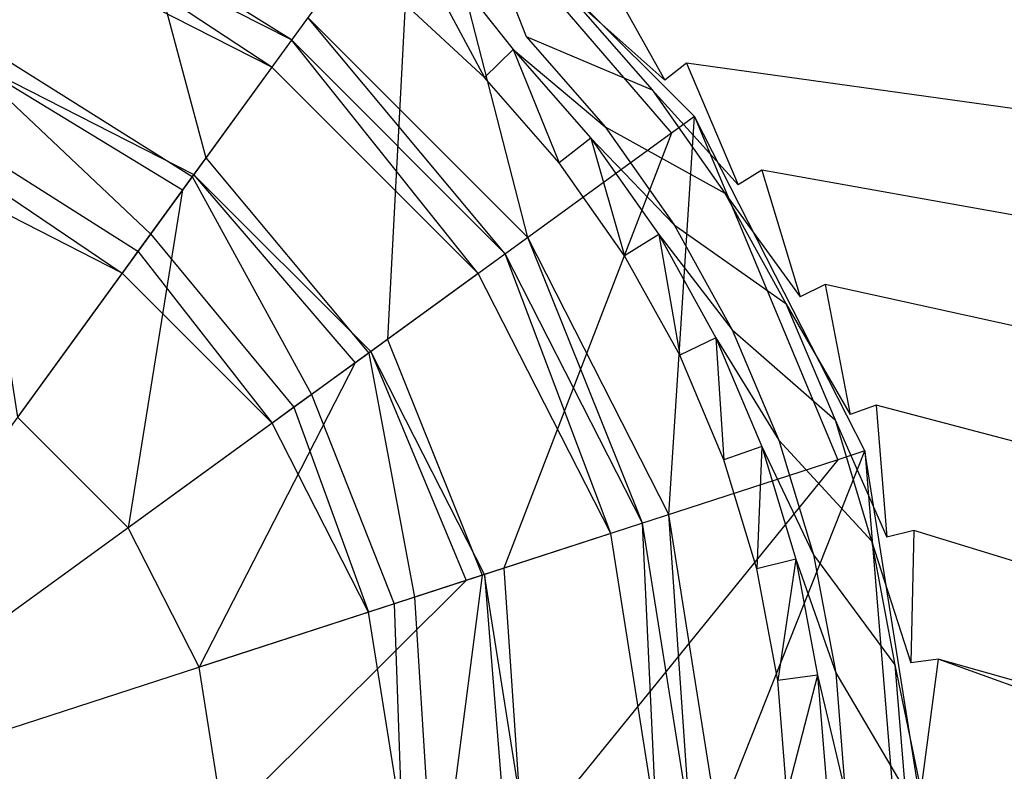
# Model space of a CAD drawing. Extents: x 0 to 0.55, y -0.37 to 0.
# Tile 14 of 28: x 0.283 to 0.307, y -0.18 to -0.161. Entities that reach past the tile are written whole.
import ezdxf

# ---------------------------------------------------------------- set-up
doc = ezdxf.new("R2010")
doc.units = 0
for name, color, linetype in [('L0_ABLAUF60_ONOVO_1___REPLACEMT', 7, 'CONTINUOUS'), ('L1_ABLAUF60_ONOVO_2___REPLACEMT', 7, 'CONTINUOUS'), ('L2_WT_51665_0___REPLACEMTFOREMP', 7, 'CONTINUOUS')]:
    doc.layers.add(name, color=color, linetype=linetype)

msp = doc.modelspace()

# ---------------------------------------------------------------- linework, layer by layer
at = {"layer": 'L0_ABLAUF60_ONOVO_1___REPLACEMT', "color": 8}
for points, invisible_edges in [([(0.275172, -0.15166, 0.041272), (0.281511, -0.161438, 0.039496), (0.284222, -0.153094, 0.041272), (0.275172, -0.15166, 0.041272)], 14), ([(0.287229, -0.164352, 0.039496), (0.284222, -0.153094, 0.041272), (0.281511, -0.161438, 0.039496), (0.287229, -0.164352, 0.039496)], 13), ([(0.284222, -0.153094, 0.041272), (0.287229, -0.164352, 0.039496), (0.292386, -0.157254, 0.041272), (0.284222, -0.153094, 0.041272)], 14), ([(0.292805, -0.156677, 0.04059), (0.295276, -0.166341, 0.036784), (0.289778, -0.160843, 0.036784), (0.292805, -0.156677, 0.04059)], 13), ([(0.298866, -0.163733, 0.041272), (0.292805, -0.156677, 0.041272), (0.292386, -0.157254, 0.041272), (0.298866, -0.163733, 0.041272)], 13), ([(0.295276, -0.166341, 0.036784), (0.292805, -0.156677, 0.04059), (0.299442, -0.163314, 0.04059), (0.295276, -0.166341, 0.036784)], 14), ([(0.292805, -0.156677, 0.041272), (0.298866, -0.163733, 0.041272), (0.299442, -0.163314, 0.041272), (0.292805, -0.156677, 0.041272)], 14), ([(0.292805, -0.156677, 0.041272), (0.299442, -0.163314, 0.04059), (0.292805, -0.156677, 0.04059), (0.292805, -0.156677, 0.041272)], 13), ([(0.299442, -0.163314, 0.04059), (0.292805, -0.156677, 0.041272), (0.299442, -0.163314, 0.041272), (0.299442, -0.163314, 0.04059)], 14), ([(0.282851, -0.157313, 0.036784), (0.289372, -0.161403, 0.036272), (0.282637, -0.157972, 0.036272), (0.282851, -0.157313, 0.036784)], 13), ([(0.289372, -0.161403, 0.036272), (0.282851, -0.157313, 0.036784), (0.289778, -0.160843, 0.036784), (0.289372, -0.161403, 0.036272)], 14), ([(0.291768, -0.16889, 0.039496), (0.292386, -0.157254, 0.041272), (0.287229, -0.164352, 0.039496), (0.291768, -0.16889, 0.039496)], 13), ([(0.292386, -0.157254, 0.041272), (0.291768, -0.16889, 0.039496), (0.298866, -0.163733, 0.041272), (0.292386, -0.157254, 0.041272)], 14), ([(0.282637, -0.157972, 0.036272), (0.288879, -0.162081, 0.036272), (0.282378, -0.158769, 0.036272), (0.282637, -0.157972, 0.036272)], 13), ([(0.288879, -0.162081, 0.036272), (0.282637, -0.157972, 0.036272), (0.289372, -0.161403, 0.036272), (0.288879, -0.162081, 0.036272)], 14), ([(0.288879, -0.162081, 0.036272), (0.275172, -0.180948, 0.036272), (0.282378, -0.158769, 0.036272), (0.288879, -0.162081, 0.036272)], 14), ([(0.289778, -0.160843, 0.036784), (0.294716, -0.166748, 0.036272), (0.289372, -0.161403, 0.036272), (0.289778, -0.160843, 0.036784)], 13), ([(0.294716, -0.166748, 0.036272), (0.289778, -0.160843, 0.036784), (0.295276, -0.166341, 0.036784), (0.294716, -0.166748, 0.036272)], 14), ([(0.289372, -0.161403, 0.036272), (0.294038, -0.16724, 0.036272), (0.288879, -0.162081, 0.036272), (0.289372, -0.161403, 0.036272)], 13), ([(0.294038, -0.16724, 0.036272), (0.289372, -0.161403, 0.036272), (0.294716, -0.166748, 0.036272), (0.294038, -0.16724, 0.036272)], 14), ([(0.286891, -0.164818, 0.039496), (0.281511, -0.161438, 0.039496), (0.281333, -0.161986, 0.039496), (0.286891, -0.164818, 0.039496)], 13), ([(0.281511, -0.161438, 0.039496), (0.286891, -0.164818, 0.039496), (0.287229, -0.164352, 0.039496), (0.281511, -0.161438, 0.039496)], 14), ([(0.294038, -0.16724, 0.036272), (0.275172, -0.180948, 0.036272), (0.288879, -0.162081, 0.036272), (0.294038, -0.16724, 0.036272)], 14), ([(0.28585, -0.16625, 0.038153), (0.281333, -0.161986, 0.039496), (0.280786, -0.16367, 0.038153), (0.28585, -0.16625, 0.038153)], 13), ([(0.281333, -0.161986, 0.039496), (0.28585, -0.16625, 0.038153), (0.286891, -0.164818, 0.039496), (0.281333, -0.161986, 0.039496)], 14), ([(0.299442, -0.163314, 0.04059), (0.298806, -0.173268, 0.036784), (0.295276, -0.166341, 0.036784), (0.299442, -0.163314, 0.04059)], 13), ([(0.298806, -0.173268, 0.036784), (0.299442, -0.163314, 0.04059), (0.303703, -0.171677, 0.04059), (0.298806, -0.173268, 0.036784)], 14), ([(0.303026, -0.171897, 0.041272), (0.299442, -0.163314, 0.041272), (0.298866, -0.163733, 0.041272), (0.303026, -0.171897, 0.041272)], 13), ([(0.299442, -0.163314, 0.041272), (0.303026, -0.171897, 0.041272), (0.303703, -0.171677, 0.041272), (0.299442, -0.163314, 0.041272)], 14), ([(0.299442, -0.163314, 0.04059), (0.303703, -0.171677, 0.041272), (0.303703, -0.171677, 0.04059), (0.299442, -0.163314, 0.04059)], 13), ([(0.303703, -0.171677, 0.041272), (0.299442, -0.163314, 0.04059), (0.299442, -0.163314, 0.041272), (0.303703, -0.171677, 0.041272)], 14), ([(0.285533, -0.166687, 0.037744), (0.280786, -0.16367, 0.038153), (0.280619, -0.164183, 0.037744), (0.285533, -0.166687, 0.037744)], 13), ([(0.280786, -0.16367, 0.038153), (0.285533, -0.166687, 0.037744), (0.28585, -0.16625, 0.038153), (0.280786, -0.16367, 0.038153)], 14), ([(0.294681, -0.174609, 0.039496), (0.298866, -0.163733, 0.041272), (0.291768, -0.16889, 0.039496), (0.294681, -0.174609, 0.039496)], 13), ([(0.298866, -0.163733, 0.041272), (0.294681, -0.174609, 0.039496), (0.303026, -0.171897, 0.041272), (0.298866, -0.163733, 0.041272)], 14), ([(0.285139, -0.167229, 0.037744), (0.280619, -0.164183, 0.037744), (0.280412, -0.16482, 0.037744), (0.285139, -0.167229, 0.037744)], 13), ([(0.280619, -0.164183, 0.037744), (0.285139, -0.167229, 0.037744), (0.285533, -0.166687, 0.037744), (0.280619, -0.164183, 0.037744)], 14), ([(0.291302, -0.169229, 0.039496), (0.287229, -0.164352, 0.039496), (0.286891, -0.164818, 0.039496), (0.291302, -0.169229, 0.039496)], 13), ([(0.287229, -0.164352, 0.039496), (0.291302, -0.169229, 0.039496), (0.291768, -0.16889, 0.039496), (0.287229, -0.164352, 0.039496)], 14), ([(0.285139, -0.167229, 0.037744), (0.280412, -0.16482, 0.037744), (0.275172, -0.180948, 0.037744), (0.285139, -0.167229, 0.037744)], 14), ([(0.289869, -0.170269, 0.038153), (0.286891, -0.164818, 0.039496), (0.28585, -0.16625, 0.038153), (0.289869, -0.170269, 0.038153)], 13), ([(0.286891, -0.164818, 0.039496), (0.289869, -0.170269, 0.038153), (0.291302, -0.169229, 0.039496), (0.286891, -0.164818, 0.039496)], 14), ([(0.289432, -0.170587, 0.037744), (0.28585, -0.16625, 0.038153), (0.285533, -0.166687, 0.037744), (0.289432, -0.170587, 0.037744)], 13), ([(0.28585, -0.16625, 0.038153), (0.289432, -0.170587, 0.037744), (0.289869, -0.170269, 0.038153), (0.28585, -0.16625, 0.038153)], 14), ([(0.295276, -0.166341, 0.036784), (0.298148, -0.173482, 0.036272), (0.294716, -0.166748, 0.036272), (0.295276, -0.166341, 0.036784)], 13), ([(0.298148, -0.173482, 0.036272), (0.295276, -0.166341, 0.036784), (0.298806, -0.173268, 0.036784), (0.298148, -0.173482, 0.036272)], 14), ([(0.28889, -0.170981, 0.037744), (0.285533, -0.166687, 0.037744), (0.285139, -0.167229, 0.037744), (0.28889, -0.170981, 0.037744)], 13), ([(0.285533, -0.166687, 0.037744), (0.28889, -0.170981, 0.037744), (0.289432, -0.170587, 0.037744), (0.285533, -0.166687, 0.037744)], 14), ([(0.294716, -0.166748, 0.036272), (0.297351, -0.173741, 0.036272), (0.294038, -0.16724, 0.036272), (0.294716, -0.166748, 0.036272)], 13), ([(0.297351, -0.173741, 0.036272), (0.294716, -0.166748, 0.036272), (0.298148, -0.173482, 0.036272), (0.297351, -0.173741, 0.036272)], 14), ([(0.28889, -0.170981, 0.037744), (0.285139, -0.167229, 0.037744), (0.275172, -0.180948, 0.037744), (0.28889, -0.170981, 0.037744)], 14), ([(0.297351, -0.173741, 0.036272), (0.275172, -0.180948, 0.036272), (0.294038, -0.16724, 0.036272), (0.297351, -0.173741, 0.036272)], 14), ([(0.294134, -0.174787, 0.039496), (0.291768, -0.16889, 0.039496), (0.291302, -0.169229, 0.039496), (0.294134, -0.174787, 0.039496)], 13), ([(0.291768, -0.16889, 0.039496), (0.294134, -0.174787, 0.039496), (0.294681, -0.174609, 0.039496), (0.291768, -0.16889, 0.039496)], 14), ([(0.292449, -0.175334, 0.038153), (0.291302, -0.169229, 0.039496), (0.289869, -0.170269, 0.038153), (0.292449, -0.175334, 0.038153)], 13), ([(0.291302, -0.169229, 0.039496), (0.292449, -0.175334, 0.038153), (0.294134, -0.174787, 0.039496), (0.291302, -0.169229, 0.039496)], 14), ([(0.291936, -0.175501, 0.037744), (0.289869, -0.170269, 0.038153), (0.289432, -0.170587, 0.037744), (0.291936, -0.175501, 0.037744)], 13), ([(0.289869, -0.170269, 0.038153), (0.291936, -0.175501, 0.037744), (0.292449, -0.175334, 0.038153), (0.289869, -0.170269, 0.038153)], 14), ([(0.291299, -0.175708, 0.037744), (0.289432, -0.170587, 0.037744), (0.28889, -0.170981, 0.037744), (0.291299, -0.175708, 0.037744)], 13), ([(0.289432, -0.170587, 0.037744), (0.291299, -0.175708, 0.037744), (0.291936, -0.175501, 0.037744), (0.289432, -0.170587, 0.037744)], 14), ([(0.291299, -0.175708, 0.037744), (0.28889, -0.170981, 0.037744), (0.275172, -0.180948, 0.037744), (0.291299, -0.175708, 0.037744)], 14), ([(0.303703, -0.171677, 0.04059), (0.300022, -0.180948, 0.036784), (0.298806, -0.173268, 0.036784), (0.303703, -0.171677, 0.04059)], 13), ([(0.300022, -0.180948, 0.036784), (0.303703, -0.171677, 0.04059), (0.305172, -0.180948, 0.04059), (0.300022, -0.180948, 0.036784)], 14), ([(0.304459, -0.180948, 0.041272), (0.303703, -0.171677, 0.041272), (0.303026, -0.171897, 0.041272), (0.304459, -0.180948, 0.041272)], 13), ([(0.303703, -0.171677, 0.041272), (0.304459, -0.180948, 0.041272), (0.305172, -0.180948, 0.041272), (0.303703, -0.171677, 0.041272)], 14), ([(0.303703, -0.171677, 0.04059), (0.305172, -0.180948, 0.041272), (0.305172, -0.180948, 0.04059), (0.303703, -0.171677, 0.04059)], 13), ([(0.305172, -0.180948, 0.041272), (0.303703, -0.171677, 0.04059), (0.303703, -0.171677, 0.041272), (0.305172, -0.180948, 0.041272)], 14), ([(0.295685, -0.180948, 0.039496), (0.303026, -0.171897, 0.041272), (0.294681, -0.174609, 0.039496), (0.295685, -0.180948, 0.039496)], 13), ([(0.303026, -0.171897, 0.041272), (0.295685, -0.180948, 0.039496), (0.304459, -0.180948, 0.041272), (0.303026, -0.171897, 0.041272)], 14), ([(0.298148, -0.173482, 0.036272), (0.298492, -0.180948, 0.036272), (0.297351, -0.173741, 0.036272), (0.298148, -0.173482, 0.036272)], 13), ([(0.298806, -0.173268, 0.036784), (0.29933, -0.180948, 0.036272), (0.298148, -0.173482, 0.036272), (0.298806, -0.173268, 0.036784)], 13), ([(0.298492, -0.180948, 0.036272), (0.298148, -0.173482, 0.036272), (0.29933, -0.180948, 0.036272), (0.298492, -0.180948, 0.036272)], 14), ([(0.29933, -0.180948, 0.036272), (0.298806, -0.173268, 0.036784), (0.300022, -0.180948, 0.036784), (0.29933, -0.180948, 0.036272)], 14), ([(0.298492, -0.180948, 0.036272), (0.275172, -0.180948, 0.036272), (0.297351, -0.173741, 0.036272), (0.298492, -0.180948, 0.036272)], 14), ([(0.29511, -0.180948, 0.039496), (0.294681, -0.174609, 0.039496), (0.294134, -0.174787, 0.039496), (0.29511, -0.180948, 0.039496)], 13), ([(0.294681, -0.174609, 0.039496), (0.29511, -0.180948, 0.039496), (0.295685, -0.180948, 0.039496), (0.294681, -0.174609, 0.039496)], 14), ([(0.293339, -0.180948, 0.038153), (0.294134, -0.174787, 0.039496), (0.292449, -0.175334, 0.038153), (0.293339, -0.180948, 0.038153)], 13), ([(0.294134, -0.174787, 0.039496), (0.293339, -0.180948, 0.038153), (0.29511, -0.180948, 0.039496), (0.294134, -0.174787, 0.039496)], 14), ([(0.292799, -0.180948, 0.037744), (0.292449, -0.175334, 0.038153), (0.291936, -0.175501, 0.037744), (0.292799, -0.180948, 0.037744)], 13), ([(0.292449, -0.175334, 0.038153), (0.292799, -0.180948, 0.037744), (0.293339, -0.180948, 0.038153), (0.292449, -0.175334, 0.038153)], 14), ([(0.292129, -0.180948, 0.037744), (0.291936, -0.175501, 0.037744), (0.291299, -0.175708, 0.037744), (0.292129, -0.180948, 0.037744)], 13), ([(0.291936, -0.175501, 0.037744), (0.292129, -0.180948, 0.037744), (0.292799, -0.180948, 0.037744), (0.291936, -0.175501, 0.037744)], 14), ([(0.292129, -0.180948, 0.037744), (0.291299, -0.175708, 0.037744), (0.275172, -0.180948, 0.037744), (0.292129, -0.180948, 0.037744)], 14)]:
    msp.add_3dface(points, dxfattribs=dict(at, invisible_edges=invisible_edges))
at = {"layer": 'L1_ABLAUF60_ONOVO_2___REPLACEMT', "color": 8}
for points, invisible_edges in [([(0.286647, -0.165153, 0.040294), (0.281352, -0.161927, 0.040215), (0.281205, -0.16238, 0.040294), (0.286647, -0.165153, 0.040294)], 13), ([(0.281352, -0.161927, 0.040215), (0.286647, -0.165153, 0.040294), (0.286927, -0.164767, 0.040215), (0.281352, -0.161927, 0.040215)], 14), ([(0.281352, -0.161927, 0.040215), (0.286927, -0.164767, 0.03959), (0.281352, -0.161927, 0.03959), (0.281352, -0.161927, 0.040215)], 13), ([(0.286927, -0.164767, 0.03959), (0.281352, -0.161927, 0.040215), (0.286927, -0.164767, 0.040215), (0.286927, -0.164767, 0.03959)], 14), ([(0.281205, -0.16238, 0.040294), (0.282521, -0.170832, 0.041459), (0.286647, -0.165153, 0.040294), (0.281205, -0.16238, 0.040294)], 14), ([(0.290967, -0.169472, 0.040294), (0.286927, -0.164767, 0.040215), (0.286647, -0.165153, 0.040294), (0.290967, -0.169472, 0.040294)], 13), ([(0.286927, -0.164767, 0.040215), (0.290967, -0.169472, 0.040294), (0.291352, -0.169192, 0.040215), (0.286927, -0.164767, 0.040215)], 14), ([(0.286927, -0.164767, 0.03959), (0.291352, -0.169192, 0.040215), (0.291352, -0.169192, 0.03959), (0.286927, -0.164767, 0.03959)], 13), ([(0.291352, -0.169192, 0.040215), (0.286927, -0.164767, 0.03959), (0.286927, -0.164767, 0.040215), (0.291352, -0.169192, 0.040215)], 14), ([(0.285288, -0.173598, 0.041459), (0.286647, -0.165153, 0.040294), (0.282521, -0.170832, 0.041459), (0.285288, -0.173598, 0.041459)], 13), ([(0.286647, -0.165153, 0.040294), (0.285288, -0.173598, 0.041459), (0.290967, -0.169472, 0.040294), (0.286647, -0.165153, 0.040294)], 14), ([(0.29374, -0.174915, 0.040294), (0.291352, -0.169192, 0.040215), (0.290967, -0.169472, 0.040294), (0.29374, -0.174915, 0.040294)], 13), ([(0.291352, -0.169192, 0.040215), (0.29374, -0.174915, 0.040294), (0.294193, -0.174767, 0.040215), (0.291352, -0.169192, 0.040215)], 14), ([(0.291352, -0.169192, 0.03959), (0.294193, -0.174767, 0.040215), (0.294193, -0.174767, 0.03959), (0.291352, -0.169192, 0.03959)], 13), ([(0.294193, -0.174767, 0.040215), (0.291352, -0.169192, 0.03959), (0.291352, -0.169192, 0.040215), (0.294193, -0.174767, 0.040215)], 14), ([(0.287064, -0.177084, 0.041459), (0.290967, -0.169472, 0.040294), (0.285288, -0.173598, 0.041459), (0.287064, -0.177084, 0.041459)], 13), ([(0.290967, -0.169472, 0.040294), (0.287064, -0.177084, 0.041459), (0.29374, -0.174915, 0.040294), (0.290967, -0.169472, 0.040294)], 14), ([(0.285288, -0.173598, 0.041459), (0.282521, -0.170832, 0.041459), (0.275172, -0.180948, 0.041459), (0.285288, -0.173598, 0.041459)], 14), ([(0.287064, -0.177084, 0.041459), (0.285288, -0.173598, 0.041459), (0.275172, -0.180948, 0.041459), (0.287064, -0.177084, 0.041459)], 14), ([(0.287676, -0.180948, 0.041459), (0.29374, -0.174915, 0.040294), (0.287064, -0.177084, 0.041459), (0.287676, -0.180948, 0.041459)], 13), ([(0.29374, -0.174915, 0.040294), (0.287676, -0.180948, 0.041459), (0.294695, -0.180948, 0.040294), (0.29374, -0.174915, 0.040294)], 14), ([(0.294695, -0.180948, 0.040294), (0.294193, -0.174767, 0.040215), (0.29374, -0.174915, 0.040294), (0.294695, -0.180948, 0.040294)], 13), ([(0.294193, -0.174767, 0.040215), (0.294695, -0.180948, 0.040294), (0.295172, -0.180948, 0.040215), (0.294193, -0.174767, 0.040215)], 14), ([(0.294193, -0.174767, 0.03959), (0.295172, -0.180948, 0.040215), (0.295172, -0.180948, 0.03959), (0.294193, -0.174767, 0.03959)], 13), ([(0.295172, -0.180948, 0.040215), (0.294193, -0.174767, 0.03959), (0.294193, -0.174767, 0.040215), (0.295172, -0.180948, 0.040215)], 14), ([(0.287676, -0.180948, 0.041459), (0.287064, -0.177084, 0.041459), (0.275172, -0.180948, 0.041459), (0.287676, -0.180948, 0.041459)], 14)]:
    msp.add_3dface(points, dxfattribs=dict(at, invisible_edges=invisible_edges))
at = {"layer": 'L2_WT_51665_0___REPLACEMTFOREMP', "color": 8}
for points, invisible_edges in [([(0.28479, -0.156099, 0.036183), (0.282092, -0.155206, 0.036177), (0.275069, -0.180969, 0.036339), (0.28479, -0.156099, 0.036183)], 14), ([(0.287377, -0.157273, 0.03619), (0.28479, -0.156099, 0.036183), (0.275069, -0.180969, 0.036339), (0.287377, -0.157273, 0.03619)], 14), ([(0.289825, -0.158715, 0.036199), (0.287377, -0.157273, 0.03619), (0.275069, -0.180969, 0.036339), (0.289825, -0.158715, 0.036199)], 14), ([(0.408398, -0.164534, 0.041569), (0.402978, -0.158541, 0.04148), (0.294685, -0.1573, 0.041767), (0.408398, -0.164534, 0.041569)], 14), ([(0.408398, -0.164534, 0.041569), (0.294685, -0.1573, 0.041767), (0.297089, -0.159519, 0.041781), (0.408398, -0.164534, 0.041569)], 14), ([(0.389514, -0.297264, 0.000015), (0.372722, -0.301833, 0.000015), (0.274999, -0.157936, 0.000809), (0.389514, -0.297264, 0.000015)], 14), ([(0.426271, -0.279809, 0.000012), (0.414631, -0.287851, 0.000014), (0.274999, -0.157936, 0.000809), (0.426271, -0.279809, 0.000012)], 14), ([(0.455527, -0.243845, 0.000008), (0.446904, -0.257623, 0.000009), (0.274999, -0.157936, 0.000809), (0.455527, -0.243845, 0.000008)], 14), ([(0.472832, -0.194669, 0.000003), (0.46861, -0.212094, 0.000005), (0.274999, -0.157936, 0.000809), (0.472832, -0.194669, 0.000003)], 14), ([(0.372722, -0.301833, 0.000015), (0.351186, -0.305454, 0.000015), (0.274999, -0.157936, 0.000809), (0.372722, -0.301833, 0.000015)], 14), ([(0.402376, -0.29368, 0.000015), (0.389514, -0.297264, 0.000015), (0.274999, -0.157936, 0.000809), (0.402376, -0.29368, 0.000015)], 14), ([(0.437093, -0.269678, 0.000011), (0.426271, -0.279809, 0.000012), (0.274999, -0.157936, 0.000809), (0.437093, -0.269678, 0.000011)], 14), ([(0.462807, -0.228582, 0.000006), (0.455527, -0.243845, 0.000008), (0.274999, -0.157936, 0.000809), (0.462807, -0.228582, 0.000006)], 14), ([(0.475396, -0.17661, 0.000001), (0.472832, -0.194669, 0.000003), (0.274999, -0.157936, 0.000809), (0.475396, -0.17661, 0.000001)], 14), ([(0.325982, -0.306851, 0.000015), (0.300648, -0.306851, 0.000015), (0.274999, -0.157936, 0.000809), (0.325982, -0.306851, 0.000015)], 14), ([(0.300648, -0.306851, 0.000015), (0.275, -0.306851, 0.000015), (0.274999, -0.157936, 0.000809), (0.300648, -0.306851, 0.000015)], 14), ([(0.414631, -0.287851, 0.000014), (0.402376, -0.29368, 0.000015), (0.274999, -0.157936, 0.000809), (0.414631, -0.287851, 0.000014)], 14), ([(0.446904, -0.257623, 0.000009), (0.437093, -0.269678, 0.000011), (0.274999, -0.157936, 0.000809), (0.446904, -0.257623, 0.000009)], 14), ([(0.46861, -0.212094, 0.000005), (0.462807, -0.228582, 0.000006), (0.274999, -0.157936, 0.000809), (0.46861, -0.212094, 0.000005)], 14), ([(0.476257, -0.158204), (0.475396, -0.17661, 0.000001), (0.274999, -0.157936, 0.000809), (0.476257, -0.158204)], 14), ([(0.351186, -0.305454, 0.000015), (0.325982, -0.306851, 0.000015), (0.274999, -0.157936, 0.000809), (0.351186, -0.305454, 0.000015)], 14), ([(0.295238, -0.16132, 0.037049), (0.29399, -0.158137, 0.040777), (0.293037, -0.159287, 0.037036), (0.295238, -0.16132, 0.037049)], 13), ([(0.29399, -0.158137, 0.040777), (0.295238, -0.16132, 0.037049), (0.296309, -0.160277, 0.040791), (0.29399, -0.158137, 0.040777)], 14), ([(0.292106, -0.16041, 0.03621), (0.289825, -0.158715, 0.036199), (0.275069, -0.180969, 0.036339), (0.292106, -0.16041, 0.03621)], 14), ([(0.294913, -0.161637, 0.036218), (0.293037, -0.159287, 0.037036), (0.292747, -0.159637, 0.036205), (0.294913, -0.161637, 0.036218)], 13), ([(0.293037, -0.159287, 0.037036), (0.294913, -0.161637, 0.036218), (0.295238, -0.16132, 0.037049), (0.293037, -0.159287, 0.037036)], 14), ([(0.294194, -0.162337, 0.036222), (0.292747, -0.159637, 0.036205), (0.292106, -0.16041, 0.03621), (0.294194, -0.162337, 0.036222)], 13), ([(0.292747, -0.159637, 0.036205), (0.294194, -0.162337, 0.036222), (0.294913, -0.161637, 0.036218), (0.292747, -0.159637, 0.036205)], 14), ([(0.2987, -0.162407, 0.041799), (0.297089, -0.159519, 0.041781), (0.296594, -0.160001, 0.041784), (0.2987, -0.162407, 0.041799)], 13), ([(0.413057, -0.171164, 0.041668), (0.408398, -0.164534, 0.041569), (0.297089, -0.159519, 0.041781), (0.413057, -0.171164, 0.041668)], 14), ([(0.413057, -0.171164, 0.041668), (0.297089, -0.159519, 0.041781), (0.299243, -0.161981, 0.041797), (0.413057, -0.171164, 0.041668)], 14), ([(0.297089, -0.159519, 0.041781), (0.2987, -0.162407, 0.041799), (0.299243, -0.161981, 0.041797), (0.297089, -0.159519, 0.041781)], 14), ([(0.296309, -0.160277, 0.040791), (0.2987, -0.162407, 0.041799), (0.296594, -0.160001, 0.041784), (0.296309, -0.160277, 0.040791)], 14), ([(0.294194, -0.162337, 0.036222), (0.292106, -0.16041, 0.03621), (0.275069, -0.180969, 0.036339), (0.294194, -0.162337, 0.036222)], 14), ([(0.295238, -0.16132, 0.037049), (0.298387, -0.162652, 0.040806), (0.296309, -0.160277, 0.040791), (0.295238, -0.16132, 0.037049)], 14), ([(0.2987, -0.162407, 0.041799), (0.296309, -0.160277, 0.040791), (0.298387, -0.162652, 0.040806), (0.2987, -0.162407, 0.041799)], 13), ([(0.294913, -0.161637, 0.036218), (0.297212, -0.163575, 0.037063), (0.295238, -0.16132, 0.037049), (0.294913, -0.161637, 0.036218)], 14), ([(0.298387, -0.162652, 0.040806), (0.295238, -0.16132, 0.037049), (0.297212, -0.163575, 0.037063), (0.298387, -0.162652, 0.040806)], 13), ([(0.296065, -0.164476, 0.036235), (0.294913, -0.161637, 0.036218), (0.294194, -0.162337, 0.036222), (0.296065, -0.164476, 0.036235)], 13), ([(0.297212, -0.163575, 0.037063), (0.294913, -0.161637, 0.036218), (0.296855, -0.163856, 0.036232), (0.297212, -0.163575, 0.037063)], 13), ([(0.294913, -0.161637, 0.036218), (0.296065, -0.164476, 0.036235), (0.296855, -0.163856, 0.036232), (0.294913, -0.161637, 0.036218)], 14), ([(0.300538, -0.165024, 0.041816), (0.299243, -0.161981, 0.041797), (0.2987, -0.162407, 0.041799), (0.300538, -0.165024, 0.041816)], 13), ([(0.416878, -0.178321, 0.041775), (0.413057, -0.171164, 0.041668), (0.299243, -0.161981, 0.041797), (0.416878, -0.178321, 0.041775)], 14), ([(0.416878, -0.178321, 0.041775), (0.299243, -0.161981, 0.041797), (0.301123, -0.164658, 0.041814), (0.416878, -0.178321, 0.041775)], 14), ([(0.299243, -0.161981, 0.041797), (0.300538, -0.165024, 0.041816), (0.301123, -0.164658, 0.041814), (0.299243, -0.161981, 0.041797)], 14), ([(0.296065, -0.164476, 0.036235), (0.294194, -0.162337, 0.036222), (0.275069, -0.180969, 0.036339), (0.296065, -0.164476, 0.036235)], 14), ([(0.298387, -0.162652, 0.040806), (0.300538, -0.165024, 0.041816), (0.2987, -0.162407, 0.041799), (0.298387, -0.162652, 0.040806)], 14), ([(0.297212, -0.163575, 0.037063), (0.300201, -0.165235, 0.040822), (0.298387, -0.162652, 0.040806), (0.297212, -0.163575, 0.037063)], 14), ([(0.300538, -0.165024, 0.041816), (0.298387, -0.162652, 0.040806), (0.300201, -0.165235, 0.040822), (0.300538, -0.165024, 0.041816)], 13), ([(0.296855, -0.163856, 0.036232), (0.298934, -0.166027, 0.037079), (0.297212, -0.163575, 0.037063), (0.296855, -0.163856, 0.036232)], 14), ([(0.300201, -0.165235, 0.040822), (0.297212, -0.163575, 0.037063), (0.298934, -0.166027, 0.037079), (0.300201, -0.165235, 0.040822)], 13), ([(0.297698, -0.166801, 0.03625), (0.296855, -0.163856, 0.036232), (0.296065, -0.164476, 0.036235), (0.297698, -0.166801, 0.03625)], 13), ([(0.298934, -0.166027, 0.037079), (0.296855, -0.163856, 0.036232), (0.298549, -0.166268, 0.036247), (0.298934, -0.166027, 0.037079)], 13), ([(0.296855, -0.163856, 0.036232), (0.297698, -0.166801, 0.03625), (0.298549, -0.166268, 0.036247), (0.296855, -0.163856, 0.036232)], 14), ([(0.297698, -0.166801, 0.03625), (0.296065, -0.164476, 0.036235), (0.275069, -0.180969, 0.036339), (0.297698, -0.166801, 0.03625)], 14), ([(0.302087, -0.167822, 0.041833), (0.301123, -0.164658, 0.041814), (0.300538, -0.165024, 0.041816), (0.302087, -0.167822, 0.041833)], 13), ([(0.419798, -0.185886, 0.041887), (0.416878, -0.178321, 0.041775), (0.301123, -0.164658, 0.041814), (0.419798, -0.185886, 0.041887)], 14), ([(0.419798, -0.185886, 0.041887), (0.301123, -0.164658, 0.041814), (0.302709, -0.167519, 0.041832), (0.419798, -0.185886, 0.041887)], 14), ([(0.301123, -0.164658, 0.041814), (0.302087, -0.167822, 0.041833), (0.302709, -0.167519, 0.041832), (0.301123, -0.164658, 0.041814)], 14), ([(0.300201, -0.165235, 0.040822), (0.302087, -0.167822, 0.041833), (0.300538, -0.165024, 0.041816), (0.300201, -0.165235, 0.040822)], 14), ([(0.298934, -0.166027, 0.037079), (0.30173, -0.167995, 0.040839), (0.300201, -0.165235, 0.040822), (0.298934, -0.166027, 0.037079)], 14), ([(0.302087, -0.167822, 0.041833), (0.300201, -0.165235, 0.040822), (0.30173, -0.167995, 0.040839), (0.302087, -0.167822, 0.041833)], 13), ([(0.298549, -0.166268, 0.036247), (0.300386, -0.168649, 0.037095), (0.298934, -0.166027, 0.037079), (0.298549, -0.166268, 0.036247)], 14), ([(0.30173, -0.167995, 0.040839), (0.298934, -0.166027, 0.037079), (0.300386, -0.168649, 0.037095), (0.30173, -0.167995, 0.040839)], 13), ([(0.299075, -0.169286, 0.036266), (0.298549, -0.166268, 0.036247), (0.297698, -0.166801, 0.03625), (0.299075, -0.169286, 0.036266)], 13), ([(0.300386, -0.168649, 0.037095), (0.298549, -0.166268, 0.036247), (0.299978, -0.168847, 0.036263), (0.300386, -0.168649, 0.037095)], 13), ([(0.298549, -0.166268, 0.036247), (0.299075, -0.169286, 0.036266), (0.299978, -0.168847, 0.036263), (0.298549, -0.166268, 0.036247)], 14), ([(0.299075, -0.169286, 0.036266), (0.297698, -0.166801, 0.03625), (0.275069, -0.180969, 0.036339), (0.299075, -0.169286, 0.036266)], 14), ([(0.303331, -0.170768, 0.041852), (0.302709, -0.167519, 0.041832), (0.302087, -0.167822, 0.041833), (0.303331, -0.170768, 0.041852)], 13), ([(0.421769, -0.193733, 0.042004), (0.419798, -0.185886, 0.041887), (0.302709, -0.167519, 0.041832), (0.421769, -0.193733, 0.042004)], 14), ([(0.421769, -0.193733, 0.042004), (0.302709, -0.167519, 0.041832), (0.303981, -0.170533, 0.041851), (0.421769, -0.193733, 0.042004)], 14), ([(0.302709, -0.167519, 0.041832), (0.303331, -0.170768, 0.041852), (0.303981, -0.170533, 0.041851), (0.302709, -0.167519, 0.041832)], 14), ([(0.30173, -0.167995, 0.040839), (0.303331, -0.170768, 0.041852), (0.302087, -0.167822, 0.041833), (0.30173, -0.167995, 0.040839)], 14), ([(0.300386, -0.168649, 0.037095), (0.302957, -0.170902, 0.040858), (0.30173, -0.167995, 0.040839), (0.300386, -0.168649, 0.037095)], 14), ([(0.303331, -0.170768, 0.041852), (0.30173, -0.167995, 0.040839), (0.302957, -0.170902, 0.040858), (0.303331, -0.170768, 0.041852)], 13), ([(0.299978, -0.168847, 0.036263), (0.301551, -0.171409, 0.037113), (0.300386, -0.168649, 0.037095), (0.299978, -0.168847, 0.036263)], 14), ([(0.302957, -0.170902, 0.040858), (0.300386, -0.168649, 0.037095), (0.301551, -0.171409, 0.037113), (0.302957, -0.170902, 0.040858)], 13), ([(0.30018, -0.171904, 0.036282), (0.299978, -0.168847, 0.036263), (0.299075, -0.169286, 0.036266), (0.30018, -0.171904, 0.036282)], 13), ([(0.301551, -0.171409, 0.037113), (0.299978, -0.168847, 0.036263), (0.301124, -0.171563, 0.03628), (0.301551, -0.171409, 0.037113)], 13), ([(0.299978, -0.168847, 0.036263), (0.30018, -0.171904, 0.036282), (0.301124, -0.171563, 0.03628), (0.299978, -0.168847, 0.036263)], 14), ([(0.30018, -0.171904, 0.036282), (0.299075, -0.169286, 0.036266), (0.275069, -0.180969, 0.036339), (0.30018, -0.171904, 0.036282)], 14), ([(0.302957, -0.170902, 0.040858), (0.304254, -0.17383, 0.041871), (0.303331, -0.170768, 0.041852), (0.302957, -0.170902, 0.040858)], 14), ([(0.304254, -0.17383, 0.041871), (0.303981, -0.170533, 0.041851), (0.303331, -0.170768, 0.041852), (0.304254, -0.17383, 0.041871)], 13), ([(0.42276, -0.201732, 0.042123), (0.421769, -0.193733, 0.042004), (0.303981, -0.170533, 0.041851), (0.42276, -0.201732, 0.042123)], 14), ([(0.42276, -0.201732, 0.042123), (0.303981, -0.170533, 0.041851), (0.304925, -0.173666, 0.04187), (0.42276, -0.201732, 0.042123)], 14), ([(0.303981, -0.170533, 0.041851), (0.304254, -0.17383, 0.041871), (0.304925, -0.173666, 0.04187), (0.303981, -0.170533, 0.041851)], 14), ([(0.301551, -0.171409, 0.037113), (0.303868, -0.173924, 0.040877), (0.302957, -0.170902, 0.040858), (0.301551, -0.171409, 0.037113)], 14), ([(0.304254, -0.17383, 0.041871), (0.302957, -0.170902, 0.040858), (0.303868, -0.173924, 0.040877), (0.304254, -0.17383, 0.041871)], 13), ([(0.301124, -0.171563, 0.03628), (0.302417, -0.174278, 0.037131), (0.301551, -0.171409, 0.037113), (0.301124, -0.171563, 0.03628)], 14), ([(0.303868, -0.173924, 0.040877), (0.301551, -0.171409, 0.037113), (0.302417, -0.174278, 0.037131), (0.303868, -0.173924, 0.040877)], 13), ([(0.301, -0.174624, 0.036299), (0.301124, -0.171563, 0.03628), (0.30018, -0.171904, 0.036282), (0.301, -0.174624, 0.036299)], 13), ([(0.301124, -0.171563, 0.03628), (0.301, -0.174624, 0.036299), (0.301976, -0.174386, 0.036298), (0.301124, -0.171563, 0.03628)], 14), ([(0.302417, -0.174278, 0.037131), (0.301124, -0.171563, 0.03628), (0.301976, -0.174386, 0.036298), (0.302417, -0.174278, 0.037131)], 13), ([(0.301, -0.174624, 0.036299), (0.30018, -0.171904, 0.036282), (0.275069, -0.180969, 0.036339), (0.301, -0.174624, 0.036299)], 14), ([(0.304847, -0.176972, 0.041891), (0.304925, -0.173666, 0.04187), (0.304254, -0.17383, 0.041871), (0.304847, -0.176972, 0.041891)], 13), ([(0.304925, -0.173666, 0.04187), (0.304847, -0.176972, 0.041891), (0.305531, -0.17688, 0.041891), (0.304925, -0.173666, 0.04187)], 14), ([(0.423232, -0.21017, 0.042249), (0.42276, -0.201732, 0.042123), (0.304925, -0.173666, 0.04187), (0.423232, -0.21017, 0.042249)], 14), ([(0.423232, -0.21017, 0.042249), (0.304925, -0.173666, 0.04187), (0.305531, -0.17688, 0.041891), (0.423232, -0.21017, 0.042249)], 14), ([(0.302417, -0.174278, 0.037131), (0.304453, -0.177025, 0.040896), (0.303868, -0.173924, 0.040877), (0.302417, -0.174278, 0.037131)], 14), ([(0.303868, -0.173924, 0.040877), (0.304847, -0.176972, 0.041891), (0.304254, -0.17383, 0.041871), (0.303868, -0.173924, 0.040877)], 14), ([(0.304847, -0.176972, 0.041891), (0.303868, -0.173924, 0.040877), (0.304453, -0.177025, 0.040896), (0.304847, -0.176972, 0.041891)], 13), ([(0.301527, -0.177417, 0.036317), (0.301976, -0.174386, 0.036298), (0.301, -0.174624, 0.036299), (0.301527, -0.177417, 0.036317)], 13), ([(0.301976, -0.174386, 0.036298), (0.301527, -0.177417, 0.036317), (0.302522, -0.177283, 0.036316), (0.301976, -0.174386, 0.036298)], 14), ([(0.301976, -0.174386, 0.036298), (0.302972, -0.177223, 0.037149), (0.302417, -0.174278, 0.037131), (0.301976, -0.174386, 0.036298)], 14), ([(0.302972, -0.177223, 0.037149), (0.301976, -0.174386, 0.036298), (0.302522, -0.177283, 0.036316), (0.302972, -0.177223, 0.037149)], 13), ([(0.304453, -0.177025, 0.040896), (0.302417, -0.174278, 0.037131), (0.302972, -0.177223, 0.037149), (0.304453, -0.177025, 0.040896)], 13), ([(0.301527, -0.177417, 0.036317), (0.301, -0.174624, 0.036299), (0.275069, -0.180969, 0.036339), (0.301527, -0.177417, 0.036317)], 14), ([(0.305102, -0.18016, 0.041911), (0.305531, -0.17688, 0.041891), (0.304847, -0.176972, 0.041891), (0.305102, -0.18016, 0.041911)], 13), ([(0.305531, -0.17688, 0.041891), (0.305102, -0.18016, 0.041911), (0.305792, -0.180141, 0.041911), (0.305531, -0.17688, 0.041891)], 14), ([(0.423232, -0.21017, 0.042249), (0.305531, -0.17688, 0.041891), (0.422752, -0.219479, 0.042241), (0.423232, -0.21017, 0.042249)], 14), ([(0.422752, -0.219479, 0.042241), (0.305531, -0.17688, 0.041891), (0.305792, -0.180141, 0.041911), (0.422752, -0.219479, 0.042241)], 14), ([(0.302972, -0.177223, 0.037149), (0.304705, -0.18017, 0.040916), (0.304453, -0.177025, 0.040896), (0.302972, -0.177223, 0.037149)], 14), ([(0.304453, -0.177025, 0.040896), (0.305102, -0.18016, 0.041911), (0.304847, -0.176972, 0.041891), (0.304453, -0.177025, 0.040896)], 14), ([(0.305102, -0.18016, 0.041911), (0.304453, -0.177025, 0.040896), (0.304705, -0.18017, 0.040916), (0.305102, -0.18016, 0.041911)], 13), ([(0.301753, -0.180249, 0.036335), (0.301527, -0.177417, 0.036317), (0.275069, -0.180969, 0.036339), (0.301753, -0.180249, 0.036335)], 14), ([(0.301753, -0.180249, 0.036335), (0.302522, -0.177283, 0.036316), (0.301527, -0.177417, 0.036317), (0.301753, -0.180249, 0.036335)], 13), ([(0.302522, -0.177283, 0.036316), (0.301753, -0.180249, 0.036335), (0.302757, -0.180222, 0.036335), (0.302522, -0.177283, 0.036316)], 14), ([(0.302522, -0.177283, 0.036316), (0.303211, -0.18021, 0.037168), (0.302972, -0.177223, 0.037149), (0.302522, -0.177283, 0.036316)], 14), ([(0.303211, -0.18021, 0.037168), (0.302522, -0.177283, 0.036316), (0.302757, -0.180222, 0.036335), (0.303211, -0.18021, 0.037168)], 13), ([(0.304705, -0.18017, 0.040916), (0.302972, -0.177223, 0.037149), (0.303211, -0.18021, 0.037168), (0.304705, -0.18017, 0.040916)], 13)]:
    msp.add_3dface(points, dxfattribs=dict(at, invisible_edges=invisible_edges))

doc.saveas('drawing.dxf')
